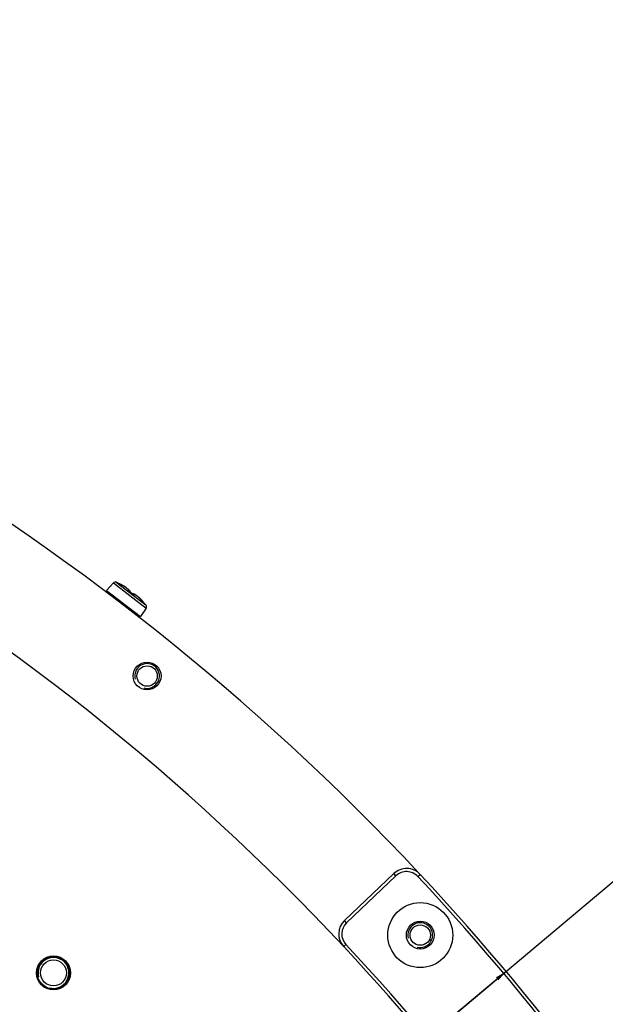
# Model space of a CAD drawing. Header units: millimetres. Extents: x 0 to 420, y 0 to 297.
# Tile 173 of 256: x 146.48 to 155.94, y 239.46 to 255.38. Entities that reach past the tile are written whole.
import ezdxf

# ---------------------------------------------------------------- set-up
doc = ezdxf.new("R2010")
doc.units = ezdxf.units.MM
doc.header["$LTSCALE"] = 23.1
doc.layers.get('0').update_dxf_attribs({"linetype": 'CONTINUOUS'})
doc.layers.add('02___PRT_ALL_AXES', color=7, linetype='CONTINUOUS')
doc.layers.add('DIM_PILOTEES', color=7, linetype='CONTINUOUS')
doc.styles.add('TEXTSTYLE_8', font='txt', dxfattribs={"width": 1.333333})
doc.dimstyles.new('DIMSTYLE_7', dxfattribs={"dimtxt": 2.5, "dimasz": 0.1875, "dimexe": 0.125, "dimexo": 0.0625, "dimtad": 0, "dimtih": 1, "dimtoh": 1, "dimdsep": 46, "dimtxsty": 'TEXTSTYLE_8', "dimblk": '_FILLED', "dimblk1": '_FILLED', "dimblk2": '_FILLED', "dimcen": 0.09, "dimazin": 2, "dimtfac": 1, "dimtmove": 0, "dimatfit": 2, "dimldrblk": '_FILLED', "dimfxl": 1, "dimtolj": 1, "dimarcsym": 0})

# ---------------------------------------------------------------- blocks, each defined once
blk = doc.blocks.new('_FILLED')
at = {"color": 0, "linetype": 'BYBLOCK'}
blk.add_solid([(0, 0), (-1, 0.167), (-1, -0.167)], dxfattribs=at)
blk = doc.blocks.new('*D7')
at = {"layer": 'DIM_PILOTEES', "color": 2, "linetype": 'CONTINUOUS'}
for p, q in [((124.125, 214.622), (173.086, 255.733)), ((154.337, 239.99), (124.125, 214.622)), ((93.913, 189.254), (124.125, 214.622))]:
    blk.add_line(p, q, dxfattribs=at)
at = {"layer": 'DIM_PILOTEES', "color": 2, "linetype": 'CONTINUOUS', "xscale": 0.1875, "yscale": 0.1875, "zscale": 0.1875}
for p, rotation in [((154.337, 239.99), 40.0192182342), ((93.913, 189.254), 220.0192182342)]:
    blk.add_blockref('_FILLED', p, dxfattribs=dict(at, rotation=rotation))
at = {"layer": 'DIM_PILOTEES', "color": 2, "linetype": 'CONTINUOUS', "insert": (171.063, 259.483), "char_height": 2.5, "width": 15, "attachment_point": 1, "line_spacing_factor": 0.9, "style": 'TEXTSTYLE_8'}
blk.add_mtext('{\\ftxt;\\W0.0001;\\H0.0001;\\~}{\\ftxt;\\W3.9999999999;\\H2.5; }{\\ftxt;\\W0.0001;\\H0.0001;\\~}', dxfattribs=at)

msp = doc.modelspace()

# ---------------------------------------------------------------- linework, layer by layer
at = {"color": 7, "linetype": 'CONTINUOUS'}
for p, q in [((147.989, 246.27), (147.878, 246.149)), ((147.989, 246.27), (148.519, 245.864)), ((148.034, 246.28), (148.517, 245.91)), ((147.878, 246.149), (148.43, 245.725)), ((148.088, 246.256), (148.089, 246.255)), ((148.093, 246.253), (148.089, 246.255)), ((148.091, 246.254), (148.089, 246.255)), ((148.092, 246.253), (148.091, 246.254)), ((148.096, 246.251), (148.092, 246.254)), ((148.093, 246.253), (148.092, 246.253)), ((148.092, 246.253), (148.117, 246.24)), ((148.114, 246.242), (148.096, 246.252)), ((148.126, 246.236), (148.114, 246.242)), ((148.129, 246.234), (148.117, 246.24)), ((148.137, 246.23), (148.126, 246.236)), ((148.141, 246.227), (148.129, 246.234)), ((148.147, 246.224), (148.137, 246.23)), ((148.152, 246.221), (148.141, 246.227)), ((148.157, 246.219), (148.147, 246.224)), ((148.162, 246.215), (148.152, 246.221)), ((148.166, 246.213), (148.157, 246.219)), ((148.172, 246.209), (148.162, 246.215)), ((148.175, 246.208), (148.166, 246.213)), ((148.181, 246.204), (148.172, 246.209)), ((148.182, 246.203), (148.175, 246.208)), ((148.189, 246.198), (148.181, 246.204)), ((148.189, 246.198), (148.182, 246.203)), ((148.197, 246.193), (148.189, 246.198)), ((148.196, 246.194), (148.189, 246.198)), ((148.201, 246.19), (148.196, 246.194)), ((148.203, 246.188), (148.197, 246.193)), ((148.204, 246.187), (148.201, 246.19)), ((148.209, 246.183), (148.203, 246.188)), ((148.215, 246.179), (148.209, 246.183)), ((148.211, 246.182), (148.211, 246.182)), ((148.22, 246.176), (148.211, 246.182)), ((148.22, 246.175), (148.215, 246.179)), ((148.227, 246.17), (148.22, 246.176)), ((148.224, 246.171), (148.22, 246.175)), ((148.225, 246.171), (148.22, 246.175)), ((148.227, 246.167), (148.224, 246.171)), ((148.233, 246.165), (148.225, 246.171)), ((148.233, 246.165), (148.227, 246.17)), ((148.23, 246.164), (148.227, 246.167)), ((148.233, 246.161), (148.23, 246.164)), ((148.233, 246.146), (148.232, 246.146)), ((148.238, 246.16), (148.233, 246.165)), ((148.239, 246.16), (148.233, 246.165)), ((148.235, 246.158), (148.233, 246.161)), ((148.233, 246.145), (148.233, 246.146)), ((148.234, 246.144), (148.233, 246.145)), ((148.235, 246.143), (148.234, 246.144)), ((148.234, 246.144), (148.234, 246.144)), ((148.234, 246.144), (148.24, 246.139)), ((148.236, 246.154), (148.235, 246.158)), ((148.236, 246.142), (148.235, 246.143)), ((148.237, 246.151), (148.236, 246.154)), ((148.236, 246.143), (148.237, 246.147)), ((148.236, 246.142), (148.236, 246.143)), ((148.237, 246.141), (148.236, 246.142)), ((148.237, 246.147), (148.237, 246.151)), ((148.238, 246.141), (148.237, 246.141)), ((148.243, 246.155), (148.238, 246.16)), ((148.239, 246.14), (148.238, 246.141)), ((148.245, 246.154), (148.239, 246.16)), ((148.241, 246.139), (148.239, 246.14)), ((148.242, 246.138), (148.241, 246.139)), ((148.247, 246.134), (148.242, 246.138)), ((148.242, 246.137), (148.243, 246.137)), ((148.246, 246.151), (148.243, 246.155)), ((148.25, 246.149), (148.245, 246.154)), ((148.249, 246.146), (148.246, 246.151)), ((148.252, 246.13), (148.247, 246.134)), ((148.251, 246.142), (148.249, 246.146)), ((148.254, 246.144), (148.25, 246.149)), ((148.253, 246.139), (148.251, 246.142)), ((148.258, 246.126), (148.252, 246.13)), ((148.254, 246.134), (148.253, 246.139)), ((148.258, 246.14), (148.254, 246.144)), ((148.254, 246.13), (148.254, 246.134)), ((148.254, 246.129), (148.254, 246.13)), ((148.255, 246.128), (148.254, 246.129)), ((148.261, 246.124), (148.254, 246.129)), ((148.26, 246.136), (148.258, 246.14)), ((148.264, 246.122), (148.258, 246.126)), ((148.263, 246.132), (148.26, 246.136)), ((148.265, 246.121), (148.261, 246.124)), ((148.264, 246.128), (148.263, 246.132)), ((148.265, 246.124), (148.264, 246.128)), ((148.269, 246.117), (148.264, 246.122)), ((148.265, 246.121), (148.265, 246.124)), ((148.266, 246.12), (148.265, 246.121)), ((148.267, 246.119), (148.265, 246.121)), ((148.277, 246.111), (148.269, 246.117)), ((148.283, 246.107), (148.277, 246.111)), ((148.289, 246.102), (148.283, 246.107)), ((148.294, 246.098), (148.284, 246.106)), ((148.294, 246.098), (148.289, 246.102)), ((148.304, 246.091), (148.294, 246.098)), ((148.3, 246.094), (148.294, 246.098)), ((148.304, 246.09), (148.3, 246.094)), ((148.302, 246.092), (148.301, 246.093)), ((148.304, 246.091), (148.302, 246.092)), ((148.302, 246.092), (148.302, 246.092)), ((148.303, 246.09), (148.304, 246.09)), ((148.306, 246.092), (148.304, 246.091)), ((148.313, 246.084), (148.304, 246.091)), ((148.305, 246.091), (148.304, 246.091)), ((148.304, 246.091), (148.307, 246.09)), ((148.306, 246.089), (148.304, 246.09)), ((148.31, 246.092), (148.306, 246.092)), ((148.307, 246.088), (148.306, 246.089)), ((148.309, 246.086), (148.307, 246.088)), ((148.31, 246.086), (148.309, 246.086)), ((148.314, 246.092), (148.31, 246.092)), ((148.311, 246.085), (148.31, 246.086)), ((148.312, 246.084), (148.311, 246.085)), ((148.313, 246.083), (148.312, 246.084)), ((148.314, 246.083), (148.313, 246.083)), ((148.319, 246.091), (148.314, 246.092)), ((148.315, 246.083), (148.314, 246.083)), ((148.315, 246.082), (148.314, 246.083)), ((148.319, 246.085), (148.315, 246.083)), ((148.316, 246.082), (148.315, 246.082)), ((148.316, 246.082), (148.316, 246.082)), ((148.316, 246.082), (148.316, 246.082)), ((148.323, 246.09), (148.319, 246.091)), ((148.323, 246.085), (148.319, 246.085)), ((148.329, 246.087), (148.323, 246.09)), ((148.327, 246.084), (148.323, 246.085)), ((148.332, 246.083), (148.327, 246.084)), ((148.334, 246.085), (148.329, 246.087)), ((148.337, 246.081), (148.332, 246.083)), ((148.34, 246.081), (148.334, 246.085)), ((148.342, 246.079), (148.337, 246.081)), ((148.347, 246.077), (148.34, 246.081)), ((148.347, 246.076), (148.342, 246.079)), ((148.354, 246.072), (148.347, 246.077)), ((148.354, 246.072), (148.347, 246.076)), ((148.362, 246.066), (148.354, 246.072)), ((148.36, 246.067), (148.354, 246.072)), ((148.368, 246.062), (148.36, 246.067)), ((148.367, 246.062), (148.362, 246.066)), ((148.376, 246.056), (148.368, 246.062)), ((148.384, 246.049), (148.376, 246.056)), ((148.378, 246.054), (148.376, 246.055)), ((148.384, 246.05), (148.378, 246.054)), ((148.386, 246.048), (148.383, 246.05)), ((148.39, 246.044), (148.384, 246.05)), ((148.394, 246.041), (148.384, 246.049)), ((148.391, 246.044), (148.386, 246.048)), ((148.397, 246.038), (148.39, 246.044)), ((148.397, 246.039), (148.391, 246.044)), ((148.403, 246.032), (148.394, 246.041)), ((148.404, 246.033), (148.397, 246.039)), ((148.405, 246.032), (148.397, 246.038)), ((148.413, 246.023), (148.403, 246.032)), ((148.411, 246.027), (148.404, 246.033)), ((148.412, 246.025), (148.405, 246.032)), ((148.418, 246.02), (148.411, 246.027)), ((148.421, 246.017), (148.412, 246.025)), ((148.423, 246.014), (148.413, 246.023)), ((148.425, 246.013), (148.418, 246.02)), ((148.429, 246.009), (148.421, 246.017)), ((148.433, 246.004), (148.423, 246.014)), ((148.433, 246.005), (148.425, 246.013)), ((148.438, 245.999), (148.429, 246.009)), ((148.442, 245.996), (148.433, 246.005)), ((148.443, 245.993), (148.433, 246.004)), ((148.447, 245.99), (148.438, 245.999)), ((148.45, 245.987), (148.442, 245.996)), ((148.452, 245.983), (148.443, 245.993)), ((148.457, 245.98), (148.447, 245.99)), ((148.459, 245.978), (148.45, 245.987)), ((148.46, 245.974), (148.452, 245.983)), ((148.471, 245.964), (148.457, 245.98)), ((148.467, 245.969), (148.459, 245.978)), ((148.46, 245.974), (148.47, 245.964)), ((148.463, 245.971), (148.46, 245.974)), ((148.46, 245.974), (148.46, 245.974)), ((148.464, 245.97), (148.463, 245.971)), ((148.465, 245.97), (148.464, 245.97)), ((148.466, 245.968), (148.464, 245.97)), ((148.468, 245.966), (148.466, 245.968)), ((148.467, 245.969), (148.467, 245.969)), ((148.473, 245.962), (148.467, 245.969)), ((148.469, 245.965), (148.468, 245.966)), ((148.47, 245.963), (148.469, 245.965)), ((148.471, 245.963), (148.47, 245.963)), ((148.472, 245.962), (148.471, 245.964)), ((148.471, 245.962), (148.471, 245.963)), ((148.472, 245.962), (148.471, 245.962)), ((148.472, 245.961), (148.472, 245.962)), ((148.475, 245.959), (148.472, 245.962)), ((148.473, 245.961), (148.472, 245.961)), ((148.476, 245.958), (148.473, 245.962)), ((148.473, 245.961), (148.475, 245.958)), ((148.474, 245.96), (148.473, 245.961)), ((148.473, 245.961), (148.473, 245.961)), ((148.473, 245.96), (148.473, 245.961)), ((148.475, 245.959), (148.473, 245.96)), ((148.476, 245.959), (148.475, 245.96)), ((148.477, 245.958), (148.475, 245.959)), ((148.475, 245.958), (148.476, 245.958)), ((148.478, 245.957), (148.477, 245.958)), ((148.478, 245.957), (148.478, 245.957)), ((148.519, 245.864), (148.43, 245.725)), ((152.523, 241.57), (151.725, 240.813)), ((152.557, 241.534), (151.759, 240.777)), ((152.557, 241.534), (152.523, 241.57)), ((152.912, 241.523), (152.949, 241.557)), ((151.759, 240.777), (151.725, 240.813)), ((151.749, 240.425), (151.712, 240.391))]:
    msp.add_line(p, q, dxfattribs=at)
for centre, radius in [((152.95, 240.576), 0.525), ((152.95, 240.576), 0.225), ((147.021, 239.965), 0.26), ((147.021, 239.965), 0.21)]:
    msp.add_circle(centre, radius, dxfattribs=at)
for centre, radius, start, end in [((124.125, 214.622), 39.45, 43.105, 76.7775), ((148.019, 246.243), 0.04, 67.1771, 137.5), ((147.569, 245.174), 1.2, 64.2832, 67.1771), ((148.084, 246.246), 0.01, 52.7668, 64.2397), ((148.513, 247.076), 0.924, 242.8439, 243.1241), ((148.963, 247.963), 1.918, 243.2258, 243.404), ((147.659, 245.36), 0.993, 63.2585, 63.4015), ((147.662, 245.364), 0.988, 62.8946, 63.2588), ((147.69, 245.416), 0.928, 62.7641, 63.3804), ((147.665, 245.37), 0.981, 62.7732, 62.8943), ((147.694, 245.423), 0.921, 62.3474, 62.7052), ((147.7, 245.435), 0.907, 61.9226, 62.3478), ((147.707, 245.449), 0.891, 61.5686, 61.9224), ((147.717, 245.467), 0.871, 61.1066, 61.5692), ((147.731, 245.492), 0.842, 60.5896, 61.1071), ((147.746, 245.519), 0.811, 60.1767, 60.5892), ((147.761, 245.545), 0.781, 59.7712, 60.1768), ((147.776, 245.571), 0.751, 59.4232, 59.7708), ((147.799, 245.609), 0.707, 58.6617, 59.4278), ((147.82, 245.644), 0.665, 58.4367, 58.6565), ((148.304, 246.223), 0.106, 232.5131, 234.3504), ((147.545, 245.165), 1.197, 52.5001, 54.34), ((148.184, 246.073), 0.0926, 40.3234, 40.7418), ((148.187, 246.076), 0.089, 39.9929, 40.3228), ((148.234, 246.109), 0.0311, 27.6097, 28.8759), ((147.544, 245.164), 1.197, 50.6605, 52.4998), ((148.371, 246.173), 0.107, 230.6617, 231.5689), ((148.304, 246.081), 0.00981, 84.52, 90.1016), ((148.326, 246.132), 0.0464, 241.2783, 241.9111), ((148.304, 246.081), 0.00989, 75.8825, 84.4969), ((148.371, 246.173), 0.107, 231.5662, 232.5212), ((147.909, 245.493), 0.731, 45.7944, 46.1415), ((147.888, 245.473), 0.76, 45.0286, 45.7919), ((147.87, 245.454), 0.787, 44.6865, 45.0313), ((147.856, 245.44), 0.806, 43.913, 44.6851), ((147.844, 245.429), 0.822, 43.575, 43.9146), ((147.839, 245.424), 0.829, 43.0744, 43.5749), ((147.837, 245.422), 0.833, 42.8146, 43.0746), ((147.838, 245.423), 0.831, 41.5564, 42.8166), ((148.622, 246.109), 0.21, 223.6949, 224.1162), ((148.584, 246.072), 0.158, 224.1119, 224.629), ((148.551, 246.04), 0.112, 224.6231, 225.2432), ((148.468, 245.952), 0.01, 40.7788, 55.0736), ((147.569, 245.174), 1.2, 37.8229, 40.7168), ((148.485, 245.885), 0.04, 327.5, 37.8229), ((152.729, 241.353), 0.3, 43.0609, 133.5), ((152.729, 241.353), 0.25, 43.0609, 133.5), ((124.125, 214.622), 39.4, 16.9391, 43.0609), ((124.125, 214.622), 39.45, 16.9391, 43.0609), ((151.931, 240.595), 0.3, 133.5, 223.0483), ((151.931, 240.595), 0.25, 133.5, 223.0483), ((124.125, 214.622), 37.75, 16.9517, 43.0483), ((124.125, 214.622), 37.8, 16.9517, 43.0483)]:
    msp.add_arc(centre, radius, start, end, dxfattribs=at)
at = {"color": 2, "linetype": 'CONTINUOUS'}
for centre, radius in [((148.535, 244.765), 0.2), ((152.95, 240.576), 0.2), ((147.021, 239.965), 0.25)]:
    msp.add_arc(centre, radius, 255, 195, dxfattribs=at)
at = {"color": 7, "linetype": 'CONTINUOUS'}
for points, knots in [([(148.088, 246.256), (148.088, 246.256), (148.091, 246.254), (148.091, 246.254), (148.092, 246.253)], [0, 0, 0, 0, 0.216576, 1, 1, 1, 1]), ([(148.171, 246.21), (148.167, 246.213), (148.148, 246.224), (148.129, 246.235), (148.114, 246.243)], [0, 0, 0, 0, 0.232763, 1, 1, 1, 1]), ([(148.229, 246.151), (148.23, 246.152), (148.233, 246.154), (148.232, 246.16), (148.229, 246.165), (148.222, 246.173), (148.212, 246.181), (148.2, 246.191), (148.185, 246.201), (148.174, 246.208), (148.168, 246.211)], [0, 0, 0, 0, 0.046145, 0.093827, 0.167099, 0.273041, 0.412084, 0.58213, 0.779621, 1, 1, 1, 1]), ([(148.202, 246.189), (148.2, 246.191), (148.19, 246.198), (148.179, 246.205), (148.171, 246.21)], [0, 0, 0, 0, 0.220349, 1, 1, 1, 1]), ([(148.229, 246.151), (148.229, 246.151), (148.229, 246.151), (148.229, 246.15), (148.23, 246.148), (148.231, 246.146), (148.233, 246.145), (148.234, 246.144)], [0, 0, 0, 0, 0.102506, 0.180627, 0.287637, 0.590429, 1, 1, 1, 1]), ([(148.237, 246.149), (148.238, 246.149), (148.241, 246.146), (148.244, 246.142), (148.246, 246.14)], [0, 0, 0, 0, 0.275686, 1, 1, 1, 1]), ([(148.246, 246.14), (148.247, 246.139), (148.249, 246.136), (148.251, 246.133), (148.252, 246.13)], [0, 0, 0, 0, 0.296504, 1, 1, 1, 1]), ([(148.255, 246.133), (148.255, 246.132), (148.258, 246.129), (148.26, 246.126), (148.261, 246.124)], [0, 0, 0, 0, 0.281231, 1, 1, 1, 1]), ([(148.306, 246.088), (148.307, 246.088), (148.309, 246.086), (148.312, 246.084), (148.314, 246.083)], [0, 0, 0, 0, 0.265244, 1, 1, 1, 1]), ([(148.307, 246.09), (148.307, 246.089), (148.309, 246.089), (148.31, 246.088), (148.311, 246.089)], [0, 0, 0, 0, 0.644553, 1, 1, 1, 1]), ([(148.366, 246.063), (148.36, 246.068), (148.349, 246.076), (148.334, 246.085), (148.325, 246.089), (148.318, 246.09), (148.313, 246.09), (148.311, 246.089)], [0, 0, 0, 0, 0.377475, 0.67142, 0.784647, 0.875547, 1, 1, 1, 1]), ([(148.314, 246.083), (148.316, 246.082), (148.318, 246.08), (148.321, 246.079), (148.322, 246.08), (148.322, 246.08)], [0, 0, 0, 0, 0.685869, 0.88689, 1, 1, 1, 1]), ([(148.415, 246.021), (148.41, 246.026), (148.399, 246.036), (148.383, 246.05), (148.368, 246.062), (148.355, 246.071), (148.344, 246.078), (148.335, 246.081), (148.33, 246.082), (148.326, 246.082), (148.323, 246.081), (148.322, 246.08)], [0, 0, 0, 0, 0.202184, 0.388931, 0.555452, 0.697683, 0.812638, 0.898929, 0.931721, 0.95843, 1, 1, 1, 1]), ([(148.478, 245.957), (148.477, 245.957), (148.477, 245.958), (148.476, 245.958), (148.476, 245.958)], [0, 0, 0, 0, 0.726149, 1, 1, 1, 1])]:
    msp.add_open_spline(points, degree=3, knots=knots, dxfattribs=at)
for points in [[(148.229, 246.151), (148.231, 246.15), (148.233, 246.148), (148.233, 246.145)], [(148.311, 246.089), (148.31, 246.09), (148.308, 246.09), (148.307, 246.091)], [(148.322, 246.08), (148.321, 246.081), (148.318, 246.082), (148.316, 246.082)]]:
    msp.add_open_spline(points, degree=3, dxfattribs=at)
at = {"layer": '02___PRT_ALL_AXES', "color": 7, "linetype": 'CONTINUOUS'}
for centre, radius in [((148.535, 244.765), 0.225), ((148.535, 244.765), 0.165), ((152.95, 240.576), 0.165), ((147.021, 239.965), 0.275)]:
    msp.add_circle(centre, radius, dxfattribs=at)
msp.add_arc((124.125, 214.622), 37.75, 43.0457, 76.9498, dxfattribs=at)

# ---------------------------------------------------------------- dimensions: what is measured, and where the dimension line sits
at = {"layer": 'DIM_PILOTEES', "color": 2, "linetype": 'CONTINUOUS'}
dim = msp.add_diameter_dim_2p(p1=(154.337, 239.99), p2=(93.913, 189.254), text='{\\ftxt;\\W0.0001;\\H0.0001;\\~}{\\ftxt;\\W1.3333333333;\\H2.5; }{\\ftxt;\\W0.0001;\\H0.0001;\\~}{\\ftxt;\\W0.0001;\\H0.0001;\\~}{\\ftxt;\\W2.6666666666;\\H2.5; }{\\ftxt;\\W0.0001;\\H0.0001;\\~}', dimstyle='DIMSTYLE_7', override={"dimpost": '<>'}, dxfattribs=at)
dim.commit()
dim.dimension.update_dxf_attribs({"geometry": '*D7', "text_midpoint": (174.396, 256.983), "dimtype": 163})

doc.saveas('drawing.dxf')
